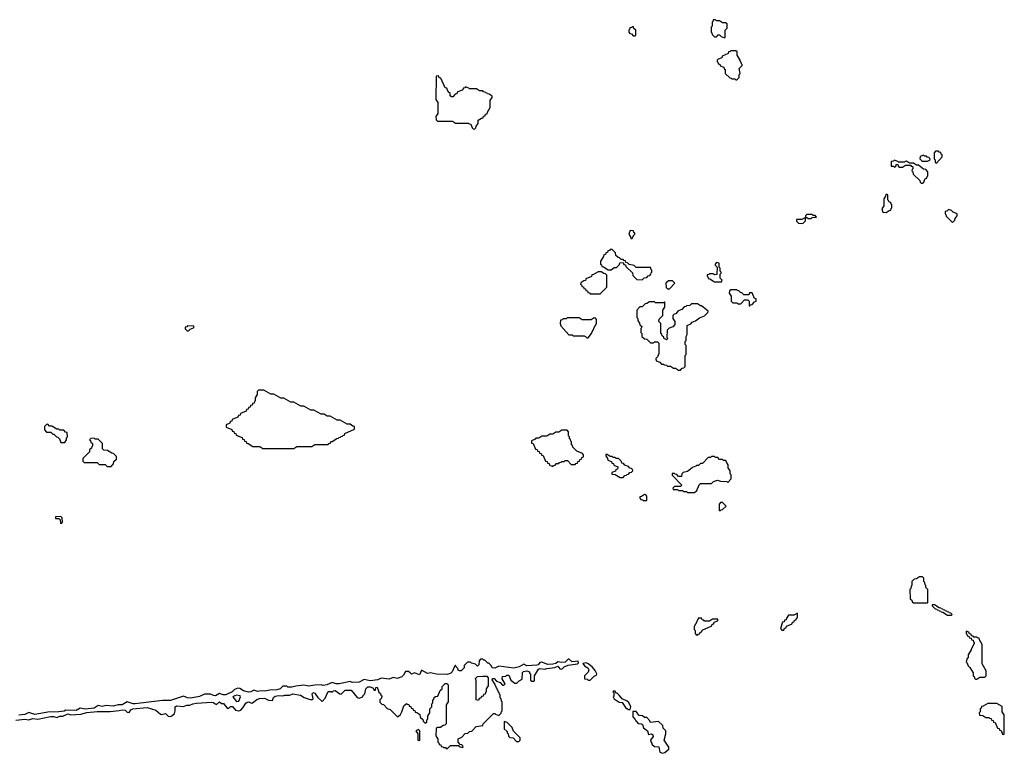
# Model space of a CAD drawing. Extents: x 2889633 to 3052318, y 540750 to 918690.
# Tile 159 of 256: x 2903234 to 2913040, y 720742 to 728050. Entities that reach past the tile are written whole.
import ezdxf

# ---------------------------------------------------------------- set-up
doc = ezdxf.new("R2010")
doc.units = 0

msp = doc.modelspace()

# ---------------------------------------------------------------- linework, layer by layer
at = {"layer": '0CON02XD'}
for points in [[(2910255, 727870), (2910260, 727875), (2910260, 727945), (2910280, 727965), (2910278.3, 728008.3), (2910265, 728020), (2910235, 728020), (2910205, 728040), (2910175, 728040), (2910165, 728050), (2910141.7, 728048.3), (2910138.3, 728031.7), (2910130, 728025), (2910130, 727985), (2910120, 727975), (2910120, 727925), (2910128.3, 727918.3), (2910131.7, 727901.7), (2910155, 727880), (2910175, 727880), (2910191.7, 727898.3), (2910205, 727900), (2910221.7, 727881.7), (2910255, 727870)], [(2909365, 727890), (2909370, 727895), (2909370, 727945), (2909351.7, 727961.7), (2909348.3, 727978.3), (2909335, 727980), (2909328.3, 727971.7), (2909311.7, 727968.3), (2909308.3, 727951.7), (2909300, 727945), (2909300, 727925), (2909311.7, 727911.7), (2909328.3, 727908.3), (2909345, 727890), (2909365, 727890)], [(2910375, 727450), (2910400, 727475), (2910400, 727505), (2910410, 727515), (2910400, 727565), (2910430, 727595), (2910430, 727605), (2910421.7, 727611.7), (2910418.3, 727628.3), (2910411.7, 727631.7), (2910408.3, 727648.3), (2910380, 727695), (2910378.3, 727728.3), (2910365, 727740), (2910315, 727740), (2910308.3, 727731.7), (2910291.7, 727728.3), (2910288.3, 727711.7), (2910231.7, 727688.3), (2910228.3, 727671.7), (2910191.7, 727658.3), (2910181.7, 727648.3), (2910180, 727635), (2910188.3, 727628.3), (2910191.7, 727611.7), (2910208.3, 727608.3), (2910211.7, 727591.7), (2910248.3, 727578.3), (2910251.7, 727561.7), (2910260, 727555), (2910260, 727515), (2910305, 727470), (2910318.3, 727468.3), (2910325, 727460), (2910355, 727460), (2910365, 727450), (2910375, 727450)], [(2907765, 726960), (2907778.3, 726971.7), (2907781.7, 726988.3), (2907800, 727015), (2907801.7, 727048.3), (2907831.7, 727068.3), (2907848.3, 727071.7), (2907851.7, 727088.3), (2907868.3, 727091.7), (2907871.7, 727108.3), (2907888.3, 727111.7), (2907891.7, 727128.3), (2907920, 727175), (2907920, 727245), (2907940, 727275), (2907938.3, 727288.3), (2907908.3, 727308.3), (2907891.7, 727311.7), (2907888.3, 727318.3), (2907871.7, 727321.7), (2907868.3, 727328.3), (2907851.7, 727331.7), (2907845, 727340), (2907815, 727340), (2907785, 727360), (2907715, 727360), (2907708.3, 727368.3), (2907675, 727380), (2907668.3, 727371.7), (2907651.7, 727368.3), (2907648.3, 727351.7), (2907591.7, 727328.3), (2907588.3, 727311.7), (2907571.7, 727308.3), (2907548.3, 727281.7), (2907535, 727280), (2907521.7, 727291.7), (2907520, 727315), (2907501.7, 727331.7), (2907488.3, 727368.3), (2907471.7, 727371.7), (2907428.3, 727468.3), (2907411.7, 727471.7), (2907405, 727490), (2907381.7, 727488.3), (2907380, 727255), (2907400, 727225), (2907400, 727115), (2907380, 727085), (2907381.7, 727051.7), (2907395, 727040), (2907545, 727040), (2907575, 727020), (2907705, 727020), (2907711.7, 727011.7), (2907728.3, 727008.3), (2907741.7, 726971.7), (2907751.7, 726961.7), (2907765, 726960)], [(2912365, 726620), (2912420, 726685), (2912420, 726705), (2912411.7, 726711.7), (2912408.3, 726728.3), (2912391.7, 726731.7), (2912385, 726740), (2912355, 726740), (2912340, 726725), (2912340, 726665), (2912350, 726655), (2912351.7, 726631.7), (2912365, 726620)], [(2912225, 726420), (2912238.3, 726431.7), (2912251.7, 726468.3), (2912268.3, 726471.7), (2912271.7, 726488.3), (2912280, 726495), (2912280, 726535), (2912258.3, 726558.3), (2912235, 726560), (2912185, 726600), (2912165, 726600), (2912135, 726620), (2912095, 726620), (2912065, 726640), (2912051.7, 726638.3), (2912045, 726630), (2911985, 726630), (2911978.3, 726638.3), (2911945, 726650), (2911935, 726640), (2911911.7, 726638.3), (2911911.7, 726591.7), (2911935, 726590), (2911945, 726580), (2911958.3, 726591.7), (2911965, 726610), (2911978.3, 726608.3), (2911981.7, 726591.7), (2911995, 726580), (2912025, 726580), (2912055, 726600), (2912105, 726600), (2912111.7, 726591.7), (2912128.3, 726588.3), (2912130, 726565), (2912121.7, 726558.3), (2912120, 726545), (2912130, 726535), (2912131.7, 726511.7), (2912198.3, 726448.3), (2912201.7, 726431.7), (2912211.7, 726421.7), (2912225, 726420)], [(2912275, 726640), (2912300, 726655), (2912298.3, 726668.3), (2912288.3, 726678.3), (2912271.7, 726681.7), (2912265, 726690), (2912245, 726690), (2912235, 726700), (2912201.7, 726688.3), (2912200, 726665), (2912221.7, 726641.7), (2912275, 726640)], [(2911865, 726130), (2911891.7, 726148.3), (2911908.3, 726151.7), (2911911.7, 726168.3), (2911920, 726175), (2911918.3, 726208.3), (2911911.7, 726211.7), (2911908.3, 726228.3), (2911891.7, 726231.7), (2911888.3, 726248.3), (2911880, 726255), (2911880, 726305), (2911875, 726310), (2911861.7, 726308.3), (2911858.3, 726291.7), (2911840, 726265), (2911840, 726195), (2911820, 726165), (2911831.7, 726131.7), (2911865, 726130)], [(2912525, 726030), (2912548.3, 726051.7), (2912551.7, 726068.3), (2912570, 726095), (2912570, 726115), (2912531.7, 726131.7), (2912515, 726150), (2912485, 726160), (2912468.3, 726141.7), (2912451.7, 726138.3), (2912450, 726115), (2912458.3, 726108.3), (2912461.7, 726091.7), (2912525, 726030)], [(2911035, 726020), (2911060, 726045), (2911060, 726080), (2911025, 726060), (2910971.7, 726058.3), (2910971.7, 726041.7), (2910991.7, 726021.7), (2911035, 726020)], [(2911115, 726070), (2911125, 726080), (2911168.3, 726081.7), (2911155, 726100), (2911135, 726100), (2911125, 726110), (2911075, 726110), (2911060, 726095), (2911060, 726080), (2911075, 726080), (2911085, 726070), (2911115, 726070)], [(2909335, 725870), (2909351.7, 725908.3), (2909360, 725915), (2909360, 725925), (2909351.7, 725931.7), (2909348.3, 725948.3), (2909315, 725950), (2909300, 725915), (2909318.3, 725888.3), (2909321.7, 725871.7), (2909335, 725870)], [(2909435, 725460), (2909451.7, 725478.3), (2909478.3, 725481.7), (2909491.7, 725498.3), (2909508.3, 725501.7), (2909520, 725515), (2909521.7, 725528.3), (2909530, 725535), (2909530, 725555), (2909520, 725565), (2909520, 725580), (2909375, 725580), (2909355, 725600), (2909305, 725610), (2909288.3, 725628.3), (2909271.7, 725631.7), (2909268.3, 725648.3), (2909251.7, 725651.7), (2909245, 725660), (2909225, 725660), (2909208.3, 725678.3), (2909195, 725680), (2909171.7, 725701.7), (2909168.3, 725728.3), (2909135, 725760), (2909115, 725760), (2909108.3, 725751.7), (2909091.7, 725748.3), (2909088.3, 725731.7), (2909071.7, 725728.3), (2909068.3, 725711.7), (2909051.7, 725708.3), (2909048.3, 725691.7), (2909020, 725645), (2909020, 725615), (2909028.3, 725608.3), (2909031.7, 725591.7), (2909048.3, 725588.3), (2909095, 725560), (2909125, 725560), (2909155, 725580), (2909178.3, 725581.7), (2909208.3, 725611.7), (2909211.7, 725628.3), (2909245, 725630), (2909251.7, 725611.7), (2909268.3, 725608.3), (2909271.7, 725591.7), (2909338.3, 725528.3), (2909341.7, 725501.7), (2909381.7, 725461.7), (2909435, 725460)], [(2909015, 725320), (2909080, 725385), (2909080, 725505), (2909068.3, 725518.3), (2909051.7, 725521.7), (2909025, 725540), (2908995, 725540), (2908948.3, 725511.7), (2908931.7, 725508.3), (2908928.3, 725491.7), (2908871.7, 725468.3), (2908868.3, 725451.7), (2908851.7, 725448.3), (2908821.7, 725428.3), (2908820, 725415), (2908828.3, 725408.3), (2908831.7, 725391.7), (2908848.3, 725388.3), (2908851.7, 725371.7), (2908868.3, 725368.3), (2908871.7, 725351.7), (2908888.3, 725348.3), (2908891.7, 725331.7), (2908908.3, 725328.3), (2908915, 725320), (2909015, 725320)], [(2910225, 725440), (2910230, 725455), (2910210, 725475), (2910210, 725515), (2910220, 725525), (2910220, 725535), (2910210, 725545), (2910210, 725575), (2910200, 725585), (2910200, 725625), (2910175, 725630), (2910160, 725615), (2910160, 725605), (2910180, 725585), (2910178.3, 725511.7), (2910155, 725510), (2910145, 725520), (2910105, 725520), (2910098.3, 725511.7), (2910081.7, 725508.3), (2910080, 725495), (2910088.3, 725488.3), (2910091.7, 725471.7), (2910108.3, 725468.3), (2910155, 725440), (2910225, 725440)], [(2909705, 725370), (2909760, 725425), (2909735, 725450), (2909695, 725450), (2909670, 725425), (2909671.7, 725381.7), (2909685, 725370), (2909705, 725370)], [(2910505, 725200), (2910511.7, 725208.3), (2910528.3, 725211.7), (2910551.7, 725238.3), (2910570, 725245), (2910568.3, 725268.3), (2910551.7, 725271.7), (2910528.3, 725328.3), (2910501.7, 725328.3), (2910495, 725310), (2910445, 725310), (2910425, 725330), (2910411.7, 725331.7), (2910395, 725350), (2910381.7, 725351.7), (2910375, 725360), (2910315, 725360), (2910301.7, 725348.3), (2910300, 725325), (2910320, 725295), (2910320, 725245), (2910335, 725230), (2910375, 725230), (2910385, 725220), (2910415, 725220), (2910451.7, 725258.3), (2910485, 725260), (2910500, 725245), (2910500, 725200), (2910505, 725200)], [(2909815, 724560), (2909831.7, 724578.3), (2909848.3, 724581.7), (2909860, 724595), (2909860, 724705), (2909870, 724715), (2909870, 724805), (2909860, 724815), (2909860, 724845), (2909870, 724855), (2909870, 724895), (2909880, 724915), (2909880, 725005), (2909918.3, 725021.7), (2909931.7, 725038.3), (2909965, 725050), (2910005, 725080), (2910055, 725100), (2910088.3, 725131.7), (2910090, 725145), (2910025, 725200), (2910015, 725200), (2909985, 725220), (2909925, 725220), (2909908.3, 725201.7), (2909875, 725200), (2909868.3, 725191.7), (2909851.7, 725188.3), (2909828.3, 725161.7), (2909791.7, 725148.3), (2909768.3, 725121.7), (2909751.7, 725118.3), (2909740, 725105), (2909740, 725075), (2909760, 725045), (2909760, 725015), (2909738.3, 724991.7), (2909701.7, 724978.3), (2909681.7, 724958.3), (2909680, 724885), (2909690, 724875), (2909675, 724860), (2909668.3, 724868.3), (2909651.7, 724871.7), (2909648.3, 724888.3), (2909631.7, 724901.7), (2909628.3, 724918.3), (2909620, 724925), (2909620, 725025), (2909600, 725045), (2909601.7, 725068.3), (2909640, 725105), (2909640, 725155), (2909660, 725185), (2909660, 725235), (2909655, 725240), (2909645, 725230), (2909565, 725230), (2909555, 725240), (2909505, 725240), (2909478.3, 725221.7), (2909461.7, 725218.3), (2909435, 725190), (2909411.7, 725188.3), (2909380, 725155), (2909380, 725085), (2909390, 725075), (2909390, 725055), (2909408.3, 725028.3), (2909411.7, 725011.7), (2909430, 724995), (2909428.3, 724981.7), (2909420, 724975), (2909420, 724935), (2909430, 724925), (2909430, 724895), (2909455, 724870), (2909478.3, 724868.3), (2909515, 724830), (2909545, 724830), (2909555, 724840), (2909585, 724840), (2909598.3, 724828.3), (2909600, 724725), (2909587, 724693), (2909570, 724675), (2909571.7, 724651.7), (2909608.3, 724638.3), (2909625, 724620), (2909645, 724620), (2909651.7, 724611.7), (2909675, 724610), (2909685, 724600), (2909715, 724600), (2909745, 724580), (2909765, 724580), (2909795, 724560), (2909815, 724560)], [(2908895, 724880), (2908930, 724925), (2908941.7, 724958.3), (2908948.3, 724961.7), (2908951.7, 724978.3), (2908980, 725025), (2908980, 725065), (2908968.3, 725078.3), (2908955, 725080), (2908925, 725060), (2908835, 725060), (2908805, 725080), (2908685, 725080), (2908675, 725070), (2908645, 725070), (2908638.3, 725061.7), (2908621.7, 725058.3), (2908617.5, 725025), (2908625, 725000), (2908701.7, 724911.7), (2908735, 724910), (2908745, 724900), (2908855, 724900), (2908870, 724895), (2908881.7, 724881.7), (2908895, 724880)], [(2904915, 724950), (2904931.7, 724968.3), (2904965, 724980), (2904970, 724985), (2904968.3, 724998.3), (2904905, 725000), (2904898.3, 724991.7), (2904881.7, 724988.3), (2904881.7, 724971.7), (2904901.7, 724951.7), (2904915, 724950)], [(2905965, 723780), (2905995, 723800), (2906145, 723800), (2906175, 723820), (2906305, 723820), (2906311.7, 723828.3), (2906328.3, 723831.7), (2906331.7, 723848.3), (2906345, 723850), (2906391.7, 723878.3), (2906408.3, 723881.7), (2906411.7, 723888.3), (2906428.3, 723891.7), (2906431.7, 723898.3), (2906448.3, 723901.7), (2906451.7, 723908.3), (2906468.3, 723911.7), (2906471.7, 723928.3), (2906568.3, 723971.7), (2906568.3, 723998.3), (2906551.7, 724001.7), (2906525, 724020), (2906495, 724020), (2906425, 724060), (2906395, 724060), (2906325, 724100), (2906295, 724100), (2906265, 724120), (2906235, 724120), (2906165, 724160), (2906135, 724160), (2906065, 724200), (2906035, 724200), (2905965, 724240), (2905935, 724240), (2905865, 724280), (2905835, 724280), (2905765, 724320), (2905735, 724320), (2905665, 724360), (2905611.7, 724358.3), (2905600, 724345), (2905600, 724315), (2905580, 724285), (2905580, 724255), (2905571.7, 724248.3), (2905568.3, 724231.7), (2905551.7, 724228.3), (2905548.3, 724211.7), (2905531.7, 724208.3), (2905528.3, 724191.7), (2905511.7, 724188.3), (2905508.3, 724171.7), (2905491.7, 724168.3), (2905488.3, 724151.7), (2905431.7, 724128.3), (2905428.3, 724111.7), (2905411.7, 724108.3), (2905408.3, 724091.7), (2905351.7, 724068.3), (2905348.3, 724051.7), (2905331.7, 724048.3), (2905328.3, 724031.7), (2905290, 724015), (2905291.7, 723991.7), (2905348.3, 723968.3), (2905351.7, 723951.7), (2905368.3, 723948.3), (2905371.7, 723931.7), (2905388.3, 723928.3), (2905391.7, 723911.7), (2905448.3, 723888.3), (2905451.7, 723871.7), (2905468.3, 723868.3), (2905471.7, 723851.7), (2905488.3, 723848.3), (2905491.7, 723831.7), (2905508.3, 723828.3), (2905555, 723800), (2905625, 723800), (2905655, 723780), (2905965, 723780)], [(2903685, 723840), (2903700, 723865), (2903700, 723885), (2903710, 723895), (2903708.3, 723938.3), (2903691.7, 723941.7), (2903675, 723960), (2903635, 723960), (2903625, 723970), (2903605, 723970), (2903555, 724000), (2903531.7, 724001.7), (2903515, 724020), (2903501.7, 724018.3), (2903481.7, 723998.3), (2903480, 723965), (2903501.7, 723941.7), (2903545, 723940), (2903565, 723920), (2903575, 723920), (2903600, 723895), (2903615, 723890), (2903630, 723875), (2903645, 723840), (2903685, 723840)], [(2904145, 723600), (2904170, 723625), (2904171.7, 723648.3), (2904198.3, 723671.7), (2904198.3, 723698.3), (2904168.3, 723728.3), (2904151.7, 723731.7), (2904108.3, 723758.3), (2904071.7, 723761.7), (2904060, 723775), (2904058.3, 723828.3), (2904015, 723870), (2903985, 723870), (2903975, 723880), (2903941.7, 723878.3), (2903930, 723865), (2903938.3, 723858.3), (2903941.7, 723841.7), (2903958.3, 723828.3), (2903960, 723805), (2903951.7, 723798.3), (2903948.3, 723781.7), (2903930, 723765), (2903930, 723745), (2903861.7, 723678.3), (2903861.7, 723651.7), (2903875, 723640), (2904005, 723640), (2904025, 723620), (2904085, 723620), (2904105, 723600), (2904145, 723600)], [(2908545, 723600), (2908551.7, 723608.3), (2908568.3, 723611.7), (2908581.7, 723628.3), (2908605, 723630), (2908611.7, 723638.3), (2908628.3, 723641.7), (2908635, 723650), (2908655, 723650), (2908665, 723660), (2908688.3, 723658.3), (2908725, 723620), (2908765, 723620), (2908771.7, 723628.3), (2908788.3, 723631.7), (2908791.7, 723648.3), (2908808.3, 723651.7), (2908811.7, 723668.3), (2908828.3, 723671.7), (2908831.7, 723688.3), (2908850, 723695), (2908850, 723715), (2908838.3, 723728.3), (2908781.7, 723751.7), (2908741.7, 723791.7), (2908738.3, 723808.3), (2908730, 723815), (2908730, 723845), (2908721.7, 723851.7), (2908718.3, 723868.3), (2908710, 723875), (2908710, 723895), (2908700, 723905), (2908700, 723945), (2908685, 723960), (2908635, 723960), (2908605, 723940), (2908575, 723940), (2908545, 723920), (2908515, 723920), (2908485, 723900), (2908435, 723900), (2908405, 723880), (2908375, 723880), (2908368.3, 723871.7), (2908330, 723855), (2908331.7, 723831.7), (2908348.3, 723828.3), (2908371.7, 723771.7), (2908388.3, 723768.3), (2908391.7, 723751.7), (2908408.3, 723748.3), (2908411.7, 723731.7), (2908428.3, 723728.3), (2908431.7, 723711.7), (2908448.3, 723708.3), (2908471.7, 723651.7), (2908488.3, 723648.3), (2908491.7, 723631.7), (2908508.3, 723628.3), (2908511.7, 723611.7), (2908545, 723600)], [(2909245, 723490), (2909261.7, 723508.3), (2909278.3, 723511.7), (2909281.7, 723518.3), (2909298.3, 723521.7), (2909311.7, 723538.3), (2909328.3, 723541.7), (2909340, 723555), (2909338.3, 723568.3), (2909328.3, 723578.3), (2909311.7, 723581.7), (2909298.3, 723598.3), (2909261.7, 723611.7), (2909248.3, 723628.3), (2909231.7, 723631.7), (2909228.3, 723648.3), (2909198.3, 723678.3), (2909175, 723680), (2909165, 723690), (2909145, 723690), (2909135, 723700), (2909115, 723700), (2909085, 723720), (2909071.7, 723718.3), (2909070, 723705), (2909088.3, 723678.3), (2909091.7, 723661.7), (2909128.3, 723648.3), (2909131.7, 723631.7), (2909148.3, 723628.3), (2909151.7, 723611.7), (2909190, 723595), (2909188.3, 723571.7), (2909171.7, 723568.3), (2909168.3, 723551.7), (2909131.7, 723538.3), (2909131.7, 723521.7), (2909165, 723520), (2909215, 723490), (2909245, 723490)], [(2909955, 723340), (2909978.3, 723361.7), (2910001.7, 723418.3), (2910015, 723430), (2910125, 723430), (2910145, 723450), (2910185, 723462.5), (2910215, 723452.5), (2910275, 723450), (2910285, 723440), (2910320, 723475), (2910320, 723515), (2910310, 723525), (2910310, 723555), (2910290, 723585), (2910290, 723615), (2910271.7, 723641.7), (2910268.3, 723658.3), (2910245, 723660), (2910235, 723670), (2910205, 723670), (2910188.3, 723688.3), (2910165, 723690), (2910155, 723700), (2910125, 723700), (2910115, 723690), (2910091.7, 723688.3), (2910035, 723630), (2910015, 723630), (2909995, 723610), (2909975, 723610), (2909968.3, 723601.7), (2909935, 723590), (2909885, 723550), (2909841.7, 723538.3), (2909830, 723525), (2909825, 723500), (2909795, 723500), (2909778.3, 723518.3), (2909761.7, 723521.7), (2909755, 723530), (2909731.7, 723528.3), (2909731.7, 723511.7), (2909830, 723415), (2909815, 723400), (2909755, 723400), (2909740, 723385), (2909741.7, 723371.7), (2909785, 723370), (2909795, 723360), (2909835, 723360), (2909845, 723350), (2909875, 723350), (2909885, 723340), (2909955, 723340)], [(2909475, 723260), (2909480, 723265), (2909480, 723305), (2909468.3, 723318.3), (2909455, 723320), (2909428.3, 723301.7), (2909411.7, 723298.3), (2909410, 723285), (2909421.7, 723271.7), (2909438.3, 723268.3), (2909445, 723260), (2909475, 723260)], [(2910215, 723160), (2910221.7, 723168.3), (2910235, 723170), (2910270, 723205), (2910235, 723240), (2910215, 723240), (2910200, 723225), (2910200, 723160), (2910215, 723160)], [(2903645, 723030), (2903660, 723045), (2903658.3, 723088.3), (2903645, 723100), (2903591.7, 723098.3), (2903591.7, 723081.7), (2903625, 723080), (2903638.3, 723068.3), (2903640, 723035), (2903645, 723030)], [(2912275, 722240), (2912280, 722245), (2912280, 722375), (2912260, 722395), (2912260, 722415), (2912251.7, 722421.7), (2912250, 722445), (2912240, 722455), (2912238.3, 722488.3), (2912225, 722500), (2912195, 722500), (2912165, 722480), (2912141.7, 722478.3), (2912120, 722455), (2912120, 722415), (2912111.7, 722408.3), (2912110, 722385), (2912100, 722375), (2912101.7, 722281.7), (2912118.3, 722268.3), (2912121.7, 722251.7), (2912135, 722240), (2912275, 722240)], [(2912515, 722120), (2912520, 722125), (2912508.3, 722138.3), (2912491.7, 722141.7), (2912488.3, 722148.3), (2912471.7, 722151.7), (2912468.3, 722158.3), (2912451.7, 722161.7), (2912448.3, 722168.3), (2912431.7, 722171.7), (2912428.3, 722178.3), (2912411.7, 722181.7), (2912408.3, 722188.3), (2912391.7, 722191.7), (2912345, 722220), (2912320, 722220), (2912321.7, 722211.7), (2912351.7, 722181.7), (2912368.3, 722178.3), (2912371.7, 722171.7), (2912388.3, 722168.3), (2912391.7, 722161.7), (2912408.3, 722158.3), (2912411.7, 722151.7), (2912428.3, 722148.3), (2912475, 722120), (2912515, 722120)], [(2910845, 721970), (2910851.7, 721988.3), (2910868.3, 721991.7), (2910871.7, 722008.3), (2910928.3, 722031.7), (2910931.7, 722048.3), (2910948.3, 722051.7), (2910951.7, 722068.3), (2910968.3, 722071.7), (2910971.7, 722088.3), (2910980, 722095), (2910980, 722140), (2910945, 722120), (2910891.7, 722118.3), (2910871.7, 722088.3), (2910868.3, 722071.7), (2910851.7, 722068.3), (2910848.3, 722051.7), (2910831.7, 722048.3), (2910810, 721985), (2910825, 721970), (2910845, 721970)], [(2909985, 721920), (2909991.7, 721928.3), (2910008.3, 721931.7), (2910011.7, 721948.3), (2910028.3, 721951.7), (2910031.7, 721968.3), (2910128.3, 722011.7), (2910131.7, 722028.3), (2910148.3, 722031.7), (2910151.7, 722048.3), (2910188.3, 722061.7), (2910188.3, 722078.3), (2910135, 722080), (2910105, 722060), (2910055, 722060), (2910048.3, 722068.3), (2910031.7, 722071.7), (2910025, 722090), (2909991.7, 722088.3), (2909988.3, 722071.7), (2909981.7, 722068.3), (2909978.3, 722051.7), (2909950, 722005), (2909950, 721975), (2909960, 721965), (2909960, 721935), (2909971.7, 721921.7), (2909985, 721920)], [(2912765, 721480), (2912795, 721500), (2912845, 721500), (2912860, 721515), (2912860, 721565), (2912820, 721635), (2912820, 721825), (2912791.7, 721871.7), (2912788.3, 721888.3), (2912771.7, 721891.7), (2912765, 721900), (2912735, 721900), (2912728.3, 721908.3), (2912711.7, 721911.7), (2912708.3, 721928.3), (2912691.7, 721931.7), (2912688.3, 721948.3), (2912660, 721960), (2912660, 721935), (2912668.3, 721928.3), (2912671.7, 721911.7), (2912688.3, 721908.3), (2912691.7, 721891.7), (2912708.3, 721888.3), (2912711.7, 721871.7), (2912728.3, 721868.3), (2912731.7, 721851.7), (2912740, 721845), (2912738.3, 721831.7), (2912731.7, 721828.3), (2912728.3, 721811.7), (2912721.7, 721808.3), (2912718.3, 721791.7), (2912711.7, 721788.3), (2912708.3, 721771.7), (2912680, 721725), (2912680, 721695), (2912671.7, 721688.3), (2912660, 721655), (2912668.3, 721648.3), (2912680, 721615), (2912698.3, 721598.3), (2912730, 721545), (2912730, 721515), (2912738.3, 721508.3), (2912741.7, 721491.7), (2912751.7, 721481.7), (2912765, 721480)], [(2903195, 721071.2), (2903285, 721082), (2903325, 721076.2), (2903365, 721090), (2903415, 721082.5), (2903542.3, 721107.7), (2903569.5, 721109.6), (2903605, 721100), (2903635, 721113.3), (2903665, 721112.5), (2903715, 721136.7), (2903745, 721126.7), (2903843, 721133), (2903902.3, 721147.7), (2904005, 721157.5), (2904135, 721158), (2904225, 721167.5), (2904255, 721176.2), (2904285, 721173.3), (2904305, 721152.5), (2904325, 721147.5), (2904342.5, 721175), (2904360, 721185), (2904505, 721200), (2904590.7, 721170.7), (2904635, 721133.3), (2904645, 721130), (2904685, 721140), (2904713, 721113), (2904735, 721110), (2904750, 721115), (2904775, 721140), (2904783, 721167), (2904783.3, 721205), (2904795, 721216), (2904865, 721207.5), (2904898.3, 721221.7), (2904929.3, 721220.7), (2904960, 721235), (2904995, 721241.2), (2905145, 721253.3), (2905165, 721250), (2905180, 721235), (2905195, 721230), (2905225, 721256.7), (2905245, 721240), (2905265, 721240), (2905305, 721190), (2905318.3, 721191.7), (2905335, 721210), (2905355, 721210), (2905385, 721172.5), (2905415, 721166.7), (2905435, 721172.5), (2905456.1, 721193.9), (2905487, 721243), (2905499.3, 721250.7), (2905515, 721256.7), (2905543.6, 721243.6), (2905553.3, 721246.7), (2905595, 721277.5), (2905621.7, 721288.3), (2905673, 721293), (2905713, 721273), (2905751.7, 721268.3), (2905761.7, 721298.3), (2905779.5, 721310.4), (2905815, 721318.8), (2905855, 721316.2), (2905875, 721323.3), (2905925, 721321.2), (2905955, 721333.3), (2906031.7, 721321.7), (2906068.3, 721298.3), (2906128.3, 721278.3), (2906151.7, 721278.3), (2906157.5, 721285), (2906147.5, 721335), (2906155, 721346.7), (2906173, 721343), (2906205, 721300), (2906245, 721260), (2906277, 721293), (2906305, 721357.5), (2906335, 721357.5), (2906345, 721350), (2906360, 721365), (2906375, 721366.7), (2906423.9, 721333.9), (2906435, 721332.5), (2906475, 721372.5), (2906535, 721370), (2906595, 721300), (2906615, 721292.5), (2906650, 721305), (2906650, 721315), (2906670, 721335), (2906680, 721385), (2906700, 721405), (2906725.9, 721405.9), (2906750, 721395), (2906765, 721370), (2906778.3, 721371.7), (2906781.7, 721398.3), (2906795, 721400), (2906811.7, 721351.7), (2906828.3, 721338.3), (2906831.7, 721321.7), (2906840, 721315), (2906838.3, 721291.7), (2906820, 721275), (2906821.7, 721251.7), (2906841.7, 721231.7), (2906858.3, 721228.3), (2906895, 721190), (2906925, 721180), (2906995, 721110), (2907005, 721110), (2907025, 721130), (2907040, 721155), (2907060, 721215), (2907085, 721240), (2907091.7, 721231.7), (2907108.3, 721228.3), (2907111.7, 721211.7), (2907128.3, 721208.3), (2907131.7, 721191.7), (2907148.3, 721188.3), (2907151.7, 721171.7), (2907168.3, 721168.3), (2907171.7, 721151.7), (2907188.3, 721148.3), (2907218.3, 721128.3), (2907221.7, 721101.7), (2907248.3, 721078.3), (2907251.7, 721061.7), (2907271.7, 721041.7), (2907288.3, 721051.7), (2907290, 721075), (2907300, 721085), (2907300, 721115), (2907320, 721145), (2907320, 721185), (2907340, 721205), (2907340, 721235), (2907350, 721245), (2907350, 721275), (2907358.3, 721281.7), (2907361.7, 721298.3), (2907375, 721310), (2907398.3, 721311.7), (2907421.7, 721368.3), (2907440, 721385), (2907441.7, 721408.3), (2907471.7, 721438.3), (2907488.3, 721438.3), (2907500, 721425), (2907500, 721255), (2907480, 721225), (2907480, 721035), (2907468.3, 721021.7), (2907451.7, 721018.3), (2907425, 721000), (2907395, 721000), (2907381.7, 720988.3), (2907380, 720915), (2907400, 720885), (2907400, 720855), (2907408.3, 720848.3), (2907411.7, 720831.7), (2907428.3, 720828.3), (2907431.7, 720811.7), (2907448.3, 720808.3), (2907455, 720800), (2907475, 720800), (2907481.7, 720791.7), (2907495, 720790), (2907525, 720820), (2907605, 720820), (2907611.7, 720811.7), (2907645, 720800), (2907650, 720805), (2907648.3, 720818.3), (2907638.3, 720828.3), (2907621.7, 720831.7), (2907600, 720855), (2907601.7, 720888.3), (2907638.3, 720901.7), (2907671.7, 720938.3), (2907698.3, 720941.7), (2907715, 720960), (2907738.3, 720961.7), (2907781.7, 721008.3), (2907845, 721020), (2907850, 721035), (2907951.7, 721138.3), (2907965, 721140), (2907971.7, 721131.7), (2908005, 721120), (2908028.3, 721141.7), (2908031.7, 721158.3), (2908040, 721165), (2908040, 721255), (2908031.7, 721261.7), (2908030, 721285), (2908020, 721295), (2908020, 721325), (2908011.7, 721331.7), (2908008.3, 721348.3), (2908001.7, 721351.7), (2907998.3, 721368.3), (2907991.7, 721371.7), (2907988.3, 721388.3), (2907981.7, 721391.7), (2907978.3, 721408.3), (2907971.7, 721411.7), (2907968.3, 721428.3), (2907940, 721475), (2907941.7, 721488.3), (2907958.3, 721488.3), (2907981.7, 721461.7), (2908018.3, 721448.3), (2908041.7, 721421.7), (2908055, 721420), (2908070, 721435), (2908040, 721485), (2908041.7, 721508.3), (2908075, 721510), (2908085, 721520), (2908105, 721520), (2908125, 721470), (2908165, 721440), (2908185, 721440), (2908210, 721465), (2908238.3, 721481.7), (2908241.7, 721548.3), (2908253, 721557), (2908285, 721562.5), (2908310, 721555), (2908311.7, 721541.7), (2908320, 721535), (2908321.7, 721471.7), (2908335, 721460), (2908355, 721460), (2908360, 721465), (2908360, 721515), (2908400.7, 721579.3), (2908415, 721586.7), (2908465, 721580), (2908483, 721587), (2908565, 721597.5), (2908595, 721610), (2908615, 721582.5), (2908635, 721580), (2908655, 721602.5), (2908695, 721621.2), (2908790, 721635), (2908800, 721645), (2908795, 721660), (2908735, 721652.5), (2908705, 721680), (2908695, 721680), (2908665, 721650), (2908635, 721646.7), (2908595, 721652.5), (2908573.8, 721636.2), (2908545, 721628.8), (2908495, 721626.2), (2908435, 721651.2), (2908415, 721646.7), (2908396.7, 721625), (2908385, 721620), (2908285, 721613.3), (2908255, 721630), (2908207.3, 721602.7), (2908155, 721590.8), (2908005, 721610), (2907965, 721590), (2907940, 721595), (2907928.3, 721618.3), (2907905, 721640), (2907895, 721640), (2907865, 721670), (2907855, 721670), (2907845, 721680), (2907825, 721680), (2907810, 721665), (2907807, 721623), (2907795, 721610), (2907775, 721630), (2907735, 721640), (2907725, 721650), (2907695, 721650), (2907661.7, 721618.3), (2907660, 721595), (2907630, 721565), (2907615, 721562.5), (2907601.7, 721571.7), (2907598.3, 721588.3), (2907580, 721605), (2907575, 721620), (2907563, 721607), (2907542.5, 721555), (2907528.3, 721541.7), (2907495, 721528.8), (2907385, 721532), (2907325, 721542.5), (2907295, 721537.5), (2907235, 721570), (2907215, 721523.8), (2907165, 721542.5), (2907135, 721530), (2907123, 721543), (2907105, 721557.5), (2907075, 721557.5), (2907055, 721520), (2907040, 721505), (2906995, 721487.5), (2906955, 721496.7), (2906915, 721480.8), (2906835, 721490), (2906800, 721475), (2906725, 721464.2), (2906665, 721478), (2906615, 721452), (2906545, 721448.8), (2906525, 721456.7), (2906415, 721433.1), (2906384.5, 721434.5), (2906345, 721446.2), (2906292.5, 721425), (2906255, 721419.2), (2906235, 721423.8), (2906175, 721421.2), (2906115, 721411.2), (2906065, 721420), (2905985, 721412.5), (2905945, 721400), (2905905, 721402.5), (2905895, 721410), (2905855, 721410), (2905827.5, 721385), (2905795.5, 721374.5), (2905725, 721372.5), (2905675, 721362.5), (2905635, 721364), (2905605, 721357.5), (2905565, 721371.2), (2905535, 721356.2), (2905512.7, 721352.7), (2905463.6, 721363.6), (2905425, 721386.7), (2905405, 721390), (2905373, 721377), (2905350, 721355), (2905287.5, 721325), (2905260, 721325), (2905225, 721336.7), (2905185, 721316.2), (2905165, 721316.7), (2905135, 721330), (2905075, 721332.5), (2905025, 721308), (2904935, 721293.1), (2904905.9, 721295.9), (2904865, 721312.5), (2904735, 721270), (2904655, 721268.6), (2904385, 721234.2), (2904364.4, 721234.4), (2904305, 721256.7), (2904255, 721224), (2904215, 721226), (2904165, 721210.6), (2904095, 721220), (2904055, 721210), (2904015, 721217.5), (2903975, 721192), (2903885, 721183.8), (2903835, 721192.5), (2903795, 721168.8), (2903695, 721173.3), (2903676.1, 721163.9), (2903625, 721156.7), (2903515, 721153.8), (2903385, 721130), (2903325, 721148.8), (2903285, 721128), (2903226.1, 721123.9)], [(2908915, 721470), (2908955, 721510), (2908980, 721520), (2908982.5, 721535), (2908966.1, 721566.1), (2908935, 721602.5), (2908895, 721632.5), (2908875, 721642.5), (2908842.5, 721637.5), (2908860, 721615), (2908893, 721593), (2908902.5, 721575), (2908895, 721550), (2908860, 721515), (2908860, 721485), (2908885, 721480), (2908895, 721470), (2908915, 721470)], [(2907805, 721270), (2907780, 721275), (2907780, 721465), (2907773, 721487), (2907795, 721506.2), (2907845, 721512.5), (2907885, 721510), (2907900, 721495), (2907900, 721415), (2907880, 721385), (2907880, 721355), (2907871.7, 721348.3), (2907868.3, 721331.7), (2907851.7, 721328.3), (2907848.3, 721311.7), (2907831.7, 721308.3), (2907828.3, 721291.7), (2907811.7, 721288.3), (2907805, 721270)], [(2905395, 721257.5), (2905415, 721262.5), (2905432.5, 721305), (2905430, 721315), (2905395, 721321.2), (2905360.7, 721309.3), (2905357.5, 721305), (2905395, 721257.5)], [(2909315, 721180), (2909320, 721205), (2909299.3, 721249.3), (2909285, 721262.5), (2909233.6, 721283.6), (2909205, 721322.5), (2909185, 721340), (2909171.7, 721341.7), (2909165, 721360), (2909145, 721360), (2909140, 721355), (2909150, 721345), (2909150, 721315), (2909143.3, 721305), (2909153.6, 721283.6), (2909205, 721252.5), (2909235, 721250), (2909275, 721190), (2909285, 721190), (2909295, 721180), (2909315, 721180)], [(2913035, 720930), (2913040, 720935), (2913040, 721125), (2913020, 721155), (2913018.3, 721208.3), (2912965, 721240), (2912875, 721240), (2912828.3, 721211.7), (2912811.7, 721208.3), (2912808.3, 721191.7), (2912800, 721185), (2912800, 721155), (2912790, 721145), (2912791.7, 721121.7), (2912825, 721120), (2912855, 721100), (2912885, 721100), (2912891.7, 721091.7), (2912908.3, 721088.3), (2912911.7, 721071.7), (2912928.3, 721068.3), (2912931.7, 721051.7), (2912948.3, 721048.3), (2912971.7, 720991.7), (2912988.3, 720988.3), (2912991.7, 720971.7), (2913008.3, 720968.3), (2913021.7, 720931.7), (2913035, 720930)], [(2909635, 720742.5), (2909658.3, 720751.7), (2909700, 720785), (2909700, 720805), (2909653, 720873), (2909670, 720935), (2909670, 720965), (2909641.7, 720991.7), (2909638.3, 721018.3), (2909595, 721060), (2909515, 721050), (2909510, 721065), (2909478.3, 721098.3), (2909455, 721100), (2909437, 721117), (2909405, 721120), (2909375, 721157.5), (2909341.7, 721158.3), (2909340, 721105), (2909365, 721080), (2909370, 721065), (2909395, 721040), (2909427, 721037), (2909438.3, 721028.3), (2909446.7, 720995), (2909487.5, 720965), (2909495, 720930), (2909525, 720937.5), (2909540, 720925), (2909541.7, 720908.3), (2909517.5, 720875), (2909518.3, 720858.3), (2909530, 720845), (2909530, 720835), (2909555, 720810), (2909598.3, 720808.3), (2909610, 720755), (2909635, 720742.5)], [(2908205, 720860), (2908220, 720875), (2908218.3, 720898.3), (2908151.7, 720961.7), (2908138.3, 720998.3), (2908088.3, 721048.3), (2908060, 721060), (2908060, 720985), (2908088.3, 720958.3), (2908090, 720945), (2908100, 720935), (2908101.7, 720911.7), (2908115, 720900), (2908148.3, 720898.3), (2908181.7, 720861.7), (2908205, 720860)], [(2907215, 720870), (2907220, 720875), (2907220, 720965), (2907205, 720980), (2907180, 720965), (2907200, 720935), (2907200, 720875), (2907215, 720870)]]:
    msp.add_lwpolyline(points, dxfattribs=at)

doc.saveas('drawing.dxf')
